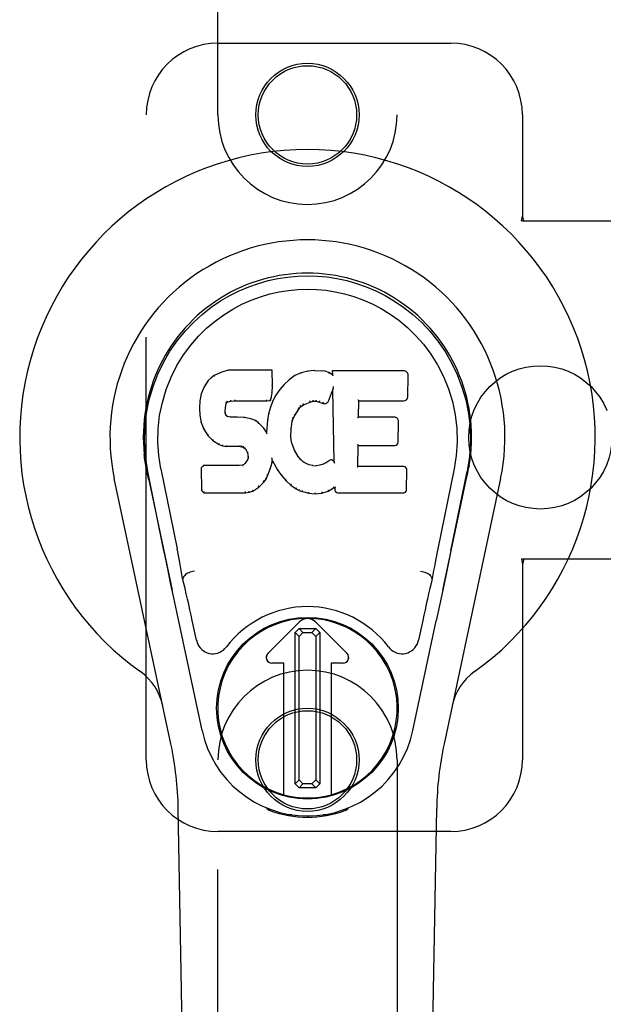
# Model space of a CAD drawing. Header units: inches. Extents: x 0 to 268, y 0 to 174.
# Tile 66 of 88: x 125.72 to 127.75, y 86.43 to 89.86. Entities that reach past the tile are written whole.
import ezdxf

# ---------------------------------------------------------------- set-up
doc = ezdxf.new("R2010")
doc.units = ezdxf.units.IN
doc.header["$LTSCALE"] = 14.749625
doc.header["$MEASUREMENT"] = 0
doc.linetypes.add('HIDDEN', pattern=[0.2, 0.1, -0.1])
doc.layers.add('RIGHTHAND_DOOR_ASSEMBLY', color=7, linetype='CONTINUOUS')
doc.layers.add('SUBPANEL', color=7, linetype='CONTINUOUS')

msp = doc.modelspace()

# ---------------------------------------------------------------- linework, layer by layer
at = {"layer": 'RIGHTHAND_DOOR_ASSEMBLY', "color": 8, "linetype": 'HIDDEN'}
for p, q in [((126.4083, 89.5322), (126.4083, 91.3897)), ((127.0333, 91.3897), (127.0333, 89.5322)), ((126.4083, 89.7822), (127.2208, 89.7822)), ((126.1583, 87.2822), (126.1583, 89.5322)), ((127.4708, 89.5322), (127.4708, 89.179)), ((127.4678, 89.1622), (127.4708, 89.179)), ((127.4752, 89.1622), (127.4708, 89.179)), ((127.4678, 89.1622), (127.7887, 89.1622)), ((127.7887, 87.9822), (127.4678, 87.9822)), ((127.4678, 87.9822), (127.4708, 87.9653)), ((127.4752, 87.9822), (127.4708, 87.9653)), ((127.4708, 87.9653), (127.4708, 87.2822)), ((126.4083, 85.4247), (126.4083, 87.2822)), ((127.0333, 87.2822), (127.0333, 85.4247)), ((127.2208, 87.0322), (126.4083, 87.0322))]:
    msp.add_line(p, q, dxfattribs=at)
at = {"layer": 'RIGHTHAND_DOOR_ASSEMBLY', "color": 7, "linetype": 'Continuous'}
for p, q in [((126.3958, 88.6228), (126.3847, 88.6151)), ((126.419, 88.6334), (126.3958, 88.6228)), ((126.3961, 88.6222), (126.3958, 88.6228)), ((126.4447, 88.6416), (126.419, 88.6334)), ((126.4192, 88.6328), (126.419, 88.6334)), ((126.5976, 88.6416), (126.4447, 88.6416)), ((126.4448, 88.641), (126.4447, 88.6416)), ((126.597, 88.641), (126.5976, 88.6416)), ((126.5988, 88.5868), (126.5976, 88.6416)), ((126.6763, 88.6225), (126.6566, 88.6082)), ((126.6987, 88.6324), (126.6763, 88.6225)), ((126.6766, 88.6219), (126.6763, 88.6225)), ((126.7223, 88.6378), (126.6987, 88.6324)), ((126.6989, 88.6318), (126.6987, 88.6324)), ((126.7459, 88.6401), (126.7223, 88.6378)), ((126.7224, 88.6372), (126.7223, 88.6378)), ((126.7459, 88.6401), (126.7699, 88.6397)), ((126.7459, 88.6395), (126.7459, 88.6401)), ((126.746, 88.6389), (126.7459, 88.6395)), ((126.7698, 88.6391), (126.7699, 88.6397)), ((126.7827, 88.6377), (126.7699, 88.6397)), ((126.7826, 88.6371), (126.7827, 88.6377)), ((126.7956, 88.6335), (126.7827, 88.6377)), ((126.7954, 88.6329), (126.7956, 88.6335)), ((126.8077, 88.6255), (126.7956, 88.6335)), ((127.0562, 88.6396), (126.8075, 88.6396)), ((126.8081, 88.639), (126.8075, 88.6396)), ((126.8075, 88.6396), (126.8077, 88.6255)), ((126.8077, 88.6255), (126.8083, 88.6244)), ((127.071, 88.5488), (127.0723, 88.6232)), ((126.3601, 88.5837), (126.3504, 88.5591)), ((126.3748, 88.6055), (126.3601, 88.5837)), ((126.3606, 88.5834), (126.3601, 88.5837)), ((126.3847, 88.6151), (126.3748, 88.6055)), ((126.3753, 88.6051), (126.3748, 88.6055)), ((126.3851, 88.6146), (126.3847, 88.6151)), ((126.5975, 88.5624), (126.5988, 88.5868)), ((126.5982, 88.5868), (126.5988, 88.5868)), ((126.6395, 88.5918), (126.6243, 88.574)), ((126.6566, 88.6082), (126.6395, 88.5918)), ((126.64, 88.5914), (126.6395, 88.5918)), ((126.657, 88.6077), (126.6566, 88.6082)), ((126.811, 88.5846), (126.8108, 88.5835)), ((126.3504, 88.5591), (126.3453, 88.534)), ((126.3509, 88.5589), (126.3504, 88.5591)), ((126.5959, 88.5481), (126.5975, 88.5624)), ((126.5969, 88.5624), (126.5975, 88.5624)), ((126.611, 88.5548), (126.5999, 88.534)), ((126.6243, 88.574), (126.611, 88.5548)), ((126.6115, 88.5544), (126.611, 88.5548)), ((126.6248, 88.5736), (126.6243, 88.574)), ((126.7938, 88.5337), (126.8087, 88.5706)), ((126.8092, 88.5735), (126.8087, 88.5706)), ((126.8087, 88.5706), (126.813, 88.3234)), ((126.8094, 88.5753), (126.8093, 88.5748)), ((126.8095, 88.576), (126.8094, 88.5753)), ((126.8096, 88.5767), (126.8095, 88.576)), ((126.8098, 88.5778), (126.8096, 88.5767)), ((126.81, 88.5789), (126.8098, 88.5778)), ((126.8102, 88.5802), (126.81, 88.5789)), ((126.8105, 88.5816), (126.8102, 88.5802)), ((126.8108, 88.5835), (126.8105, 88.5816)), ((126.3453, 88.534), (126.3439, 88.5091)), ((126.3459, 88.5339), (126.3453, 88.534)), ((126.4349, 88.5113), (126.4369, 88.5244)), ((126.4363, 88.5246), (126.4369, 88.5244)), ((126.4369, 88.5244), (126.4385, 88.5277)), ((126.4381, 88.528), (126.4385, 88.5277)), ((126.4385, 88.5277), (126.4411, 88.5298)), ((126.4408, 88.5303), (126.4411, 88.5298)), ((126.4411, 88.5298), (126.4524, 88.5333)), ((126.4523, 88.5338), (126.4524, 88.5333)), ((126.4524, 88.5333), (126.4658, 88.5343)), ((126.4657, 88.5382), (126.4658, 88.5368)), ((126.4658, 88.5349), (126.4658, 88.5343)), ((126.4658, 88.5343), (126.5787, 88.5343)), ((126.5787, 88.5368), (126.5786, 88.5382)), ((126.5787, 88.5343), (126.5914, 88.5354)), ((126.5787, 88.5349), (126.5787, 88.5343)), ((126.591, 88.5359), (126.5914, 88.5354)), ((126.5999, 88.534), (126.5913, 88.5122)), ((126.5914, 88.5354), (126.5959, 88.5481)), ((126.5953, 88.5482), (126.5959, 88.5481)), ((126.6005, 88.5338), (126.5999, 88.534)), ((126.6974, 88.515), (126.6978, 88.5146)), ((126.6978, 88.5146), (126.7066, 88.5206)), ((126.7063, 88.5211), (126.7066, 88.5206)), ((126.7066, 88.5206), (126.73, 88.5303)), ((126.7298, 88.5308), (126.73, 88.5303)), ((126.73, 88.5303), (126.7407, 88.533)), ((126.7407, 88.5336), (126.7407, 88.533)), ((126.7407, 88.533), (126.7516, 88.5329)), ((126.7517, 88.5334), (126.7516, 88.5329)), ((126.7516, 88.5329), (126.763, 88.5302)), ((126.7632, 88.5307), (126.763, 88.5302)), ((126.763, 88.5302), (126.7747, 88.5257)), ((126.7749, 88.5262), (126.7747, 88.5257)), ((126.8986, 88.477), (126.8996, 88.5342)), ((126.899, 88.5348), (126.8996, 88.5342)), ((126.8996, 88.5342), (127.0562, 88.5342)), ((126.3445, 88.5091), (126.3439, 88.5091)), ((126.3439, 88.5091), (126.3451, 88.4841)), ((126.3457, 88.4841), (126.3451, 88.4841)), ((126.3451, 88.4841), (126.3497, 88.4592)), ((126.4334, 88.4974), (126.434, 88.4974)), ((126.4339, 88.4913), (126.4345, 88.4915)), ((126.434, 88.4974), (126.4349, 88.5113)), ((126.4345, 88.4915), (126.434, 88.4974)), ((126.4343, 88.5114), (126.4349, 88.5113)), ((126.4359, 88.4868), (126.4345, 88.4915)), ((126.4353, 88.4865), (126.4359, 88.4868)), ((126.4386, 88.4831), (126.4359, 88.4868)), ((126.4381, 88.4827), (126.4386, 88.4831)), ((126.4423, 88.4804), (126.4386, 88.4831)), ((126.5854, 88.4897), (126.5815, 88.467)), ((126.5913, 88.5122), (126.5854, 88.4897)), ((126.586, 88.4896), (126.5854, 88.4897)), ((126.5919, 88.512), (126.5913, 88.5122)), ((126.6712, 88.4731), (126.6767, 88.4838)), ((126.6762, 88.484), (126.6767, 88.4838)), ((126.6767, 88.4838), (126.6907, 88.5059)), ((126.6902, 88.5062), (126.6907, 88.5059)), ((126.6907, 88.5059), (126.6978, 88.5146)), ((126.3503, 88.4593), (126.3497, 88.4592)), ((126.3497, 88.4592), (126.359, 88.4355)), ((126.442, 88.4798), (126.4423, 88.4804)), ((126.4537, 88.4771), (126.4423, 88.4804)), ((126.4768, 88.4779), (126.4537, 88.4771)), ((126.4537, 88.4765), (126.4537, 88.4771)), ((126.5018, 88.4766), (126.4768, 88.4779)), ((126.4768, 88.4773), (126.4768, 88.4779)), ((126.4768, 88.4767), (126.4768, 88.4773)), ((126.5017, 88.476), (126.5018, 88.4766)), ((126.5269, 88.4711), (126.5018, 88.4766)), ((126.5267, 88.4704), (126.5269, 88.4711)), ((126.5394, 88.4654), (126.5269, 88.4711)), ((126.5391, 88.4648), (126.5394, 88.4654)), ((126.5505, 88.4575), (126.5394, 88.4654)), ((126.5501, 88.457), (126.5505, 88.4575)), ((126.5687, 88.4393), (126.5505, 88.4575)), ((126.5815, 88.467), (126.5778, 88.4248)), ((126.5821, 88.4669), (126.5815, 88.467)), ((126.6642, 88.4364), (126.6677, 88.462)), ((126.6671, 88.4621), (126.6677, 88.462)), ((126.6677, 88.462), (126.6712, 88.4731)), ((126.6707, 88.4733), (126.6712, 88.4731)), ((126.898, 88.4764), (126.8986, 88.477)), ((127.0252, 88.477), (126.8986, 88.477)), ((127.0373, 88.3903), (127.0386, 88.4634)), ((126.3596, 88.4357), (126.359, 88.4355)), ((126.359, 88.4355), (126.373, 88.4141)), ((126.3735, 88.4145), (126.373, 88.4141)), ((126.373, 88.4141), (126.3908, 88.3958)), ((126.5682, 88.4389), (126.5687, 88.4393)), ((126.5778, 88.4248), (126.5687, 88.4393)), ((126.5783, 88.423), (126.5778, 88.4248)), ((126.663, 88.4103), (126.6642, 88.4364)), ((126.6636, 88.4364), (126.6642, 88.4364)), ((126.3912, 88.3963), (126.3908, 88.3958)), ((126.3908, 88.3958), (126.4122, 88.382)), ((126.4124, 88.3825), (126.4122, 88.382)), ((126.4122, 88.382), (126.4248, 88.3773)), ((126.4249, 88.3779), (126.4248, 88.3773)), ((126.6624, 88.4103), (126.663, 88.4103)), ((126.664, 88.3982), (126.663, 88.4103)), ((126.6634, 88.3981), (126.664, 88.3982)), ((126.6666, 88.3863), (126.664, 88.3982)), ((126.6661, 88.3861), (126.6666, 88.3863)), ((126.6761, 88.3623), (126.6666, 88.3863)), ((126.8968, 88.3054), (126.8981, 88.3785)), ((126.8976, 88.379), (126.8981, 88.3785)), ((126.8981, 88.3785), (127.0252, 88.3785)), ((126.4248, 88.3773), (126.4378, 88.3751)), ((126.4378, 88.3757), (126.4378, 88.3751)), ((126.4855, 88.3747), (126.4378, 88.3751)), ((126.4856, 88.3752), (126.4855, 88.3747)), ((126.4855, 88.3747), (126.4919, 88.3741)), ((126.492, 88.3746), (126.4919, 88.3741)), ((126.4919, 88.3741), (126.497, 88.3724)), ((126.4973, 88.3729), (126.497, 88.3724)), ((126.497, 88.3724), (126.5015, 88.369)), ((126.5019, 88.3694), (126.5015, 88.369)), ((126.5015, 88.369), (126.5054, 88.3644)), ((126.5059, 88.3647), (126.5054, 88.3644)), ((126.5054, 88.3644), (126.5113, 88.3527)), ((126.5118, 88.3529), (126.5113, 88.3527)), ((126.5113, 88.3527), (126.5136, 88.3394)), ((126.6755, 88.362), (126.6761, 88.3623)), ((126.6885, 88.34), (126.6761, 88.3623)), ((126.1568, 88.3093), (126.1582, 88.3022)), ((126.4197, 88.3091), (126.358, 88.3085)), ((126.4804, 88.3094), (126.4197, 88.3091)), ((126.4197, 88.3085), (126.4197, 88.3091)), ((126.4941, 88.3105), (126.4804, 88.3094)), ((126.4804, 88.3088), (126.4804, 88.3094)), ((126.4804, 88.3088), (126.4805, 88.3082)), ((126.4985, 88.3129), (126.4941, 88.3105)), ((126.4942, 88.3099), (126.4941, 88.3105)), ((126.503, 88.3173), (126.4985, 88.3129)), ((126.4989, 88.3124), (126.4985, 88.3129)), ((126.5113, 88.3284), (126.503, 88.3173)), ((126.5035, 88.3169), (126.503, 88.3173)), ((126.5131, 88.3336), (126.5113, 88.3284)), ((126.5118, 88.3281), (126.5113, 88.3284)), ((126.5136, 88.3394), (126.5131, 88.3336)), ((126.5137, 88.3334), (126.5131, 88.3336)), ((126.5142, 88.3394), (126.5136, 88.3394)), ((126.5912, 88.2958), (126.598, 88.3198)), ((126.5969, 88.3345), (126.5967, 88.3355)), ((126.5971, 88.3338), (126.5969, 88.3345)), ((126.5972, 88.3332), (126.5971, 88.3338)), ((126.5974, 88.3325), (126.5972, 88.3332)), ((126.5975, 88.3319), (126.5974, 88.3325)), ((126.5976, 88.3313), (126.5975, 88.3319)), ((126.5975, 88.3199), (126.598, 88.3198)), ((126.5977, 88.3305), (126.5976, 88.3313)), ((126.598, 88.3198), (126.5985, 88.3257)), ((126.5985, 88.3257), (126.5981, 88.3276)), ((126.5985, 88.3257), (126.6177, 88.2917)), ((126.688, 88.3396), (126.6885, 88.34)), ((126.6964, 88.3306), (126.6885, 88.34)), ((126.6959, 88.3302), (126.6964, 88.3306)), ((126.7057, 88.3223), (126.6964, 88.3306)), ((126.7053, 88.3218), (126.7057, 88.3223)), ((126.7159, 88.3154), (126.7057, 88.3223)), ((126.7156, 88.3148), (126.7159, 88.3154)), ((126.7271, 88.3109), (126.7159, 88.3154)), ((126.7269, 88.3103), (126.7271, 88.3109)), ((126.7392, 88.3087), (126.7271, 88.3109)), ((126.7637, 88.3101), (126.7516, 88.3082)), ((126.7757, 88.3139), (126.7637, 88.3101)), ((126.7639, 88.3094), (126.7637, 88.3101)), ((126.787, 88.3191), (126.7757, 88.3139)), ((126.7759, 88.3133), (126.7757, 88.3139)), ((126.7974, 88.3263), (126.787, 88.3191)), ((126.7873, 88.3186), (126.787, 88.3191)), ((126.7977, 88.3258), (126.7974, 88.3263)), ((126.813, 88.3234), (126.813, 88.3233)), ((126.8136, 88.3213), (126.813, 88.3233)), ((126.8157, 88.3159), (126.815, 88.318)), ((127.2848, 88.3093), (127.2834, 88.3022)), ((127.2839, 88.3043), (127.2849, 88.3093)), ((126.1599, 88.2925), (126.1593, 88.2956)), ((126.1605, 88.2894), (126.1599, 88.2925)), ((126.1639, 88.273), (126.1605, 88.2894)), ((126.2203, 88.0117), (126.1638, 88.2886)), ((126.2093, 88.2978), (126.2663, 88.0188)), ((126.358, 88.3085), (126.35, 88.3004)), ((126.3506, 88.3002), (126.35, 88.3004)), ((126.35, 88.3004), (126.3514, 88.2212)), ((126.3582, 88.3079), (126.358, 88.3085)), ((126.4197, 88.3085), (126.4197, 88.3079)), ((126.5819, 88.273), (126.5912, 88.2958)), ((126.5906, 88.296), (126.5912, 88.2958)), ((126.6182, 88.292), (126.6177, 88.2917)), ((126.6177, 88.2917), (126.6309, 88.2729)), ((126.7392, 88.3087), (126.7516, 88.3082)), ((126.7392, 88.3081), (126.7392, 88.3087)), ((126.7517, 88.3076), (126.7516, 88.3082)), ((126.7518, 88.307), (126.7517, 88.3076)), ((126.8962, 88.3048), (126.8968, 88.3054)), ((127.0568, 88.3054), (126.8968, 88.3054)), ((127.066, 88.2227), (127.0672, 88.2948)), ((127.2323, 88.2978), (127.1753, 88.0188)), ((127.2213, 88.0117), (127.2778, 88.2886)), ((127.2797, 88.2829), (127.2813, 88.2906)), ((127.2813, 88.2906), (127.2819, 88.2933)), ((127.2819, 88.2933), (127.2824, 88.296)), ((127.2824, 88.296), (127.2839, 88.3043)), ((126.2443, 87.3376), (126.0469, 88.2636)), ((126.1669, 88.2586), (126.1639, 88.273)), ((126.1669, 88.2586), (126.2488, 87.8743)), ((126.5509, 88.2339), (126.5688, 88.2512)), ((126.5684, 88.2516), (126.5688, 88.2512)), ((126.5688, 88.2512), (126.5762, 88.2618)), ((126.5757, 88.2621), (126.5762, 88.2618)), ((126.5762, 88.2618), (126.5819, 88.273)), ((126.5814, 88.2732), (126.5819, 88.273)), ((126.6314, 88.2733), (126.6309, 88.2729)), ((126.6309, 88.2729), (126.6462, 88.256)), ((126.6466, 88.2564), (126.6462, 88.256)), ((126.6462, 88.256), (126.6632, 88.2409)), ((126.6636, 88.2413), (126.6632, 88.2409)), ((126.6632, 88.2409), (126.6815, 88.227)), ((127.1928, 87.8743), (127.2747, 88.2586)), ((127.3946, 88.2636), (127.1973, 87.3376)), ((126.352, 88.2214), (126.3514, 88.2212)), ((126.3514, 88.2212), (126.359, 88.2138)), ((126.3592, 88.2143), (126.359, 88.2138)), ((126.359, 88.2138), (126.5052, 88.2138)), ((126.5051, 88.2163), (126.505, 88.2177)), ((126.5051, 88.2143), (126.5052, 88.2138)), ((126.5052, 88.2138), (126.5179, 88.2154)), ((126.5178, 88.216), (126.5179, 88.2154)), ((126.5179, 88.2154), (126.5301, 88.2197)), ((126.5299, 88.2202), (126.5301, 88.2197)), ((126.5301, 88.2197), (126.5509, 88.2339)), ((126.5506, 88.2344), (126.5509, 88.2339)), ((126.6818, 88.2274), (126.6815, 88.227)), ((126.6815, 88.227), (126.692, 88.2216)), ((126.6923, 88.2221), (126.692, 88.2216)), ((126.692, 88.2216), (126.7031, 88.2178)), ((126.7032, 88.2183), (126.7031, 88.2178)), ((126.7031, 88.2178), (126.7254, 88.2122)), ((126.7255, 88.2127), (126.7254, 88.2122)), ((126.7254, 88.2122), (126.7482, 88.2096)), ((126.7482, 88.2135), (126.7482, 88.2102)), ((126.7482, 88.2096), (126.7713, 88.2128)), ((126.7482, 88.2102), (126.7482, 88.2096)), ((126.7712, 88.2134), (126.7713, 88.2128)), ((126.7713, 88.2128), (126.7935, 88.2197)), ((126.7933, 88.2202), (126.7935, 88.2197)), ((126.7935, 88.2197), (126.8121, 88.2309)), ((126.8119, 88.2314), (126.8121, 88.2309)), ((126.8121, 88.2309), (126.8165, 88.2309)), ((126.817, 88.2314), (126.8165, 88.2309)), ((126.8165, 88.2309), (126.8166, 88.2227)), ((126.8257, 88.2138), (127.0568, 88.2138)), ((127.2213, 88.0116), (127.2129, 87.971)), ((127.2129, 87.971), (127.2033, 87.9245)), ((126.2435, 87.8995), (126.2333, 87.9484)), ((126.2545, 87.8472), (126.2435, 87.8995)), ((126.2874, 87.915), (126.2853, 87.9147)), ((126.2874, 87.9154), (126.2874, 87.915)), ((127.1542, 87.915), (127.1542, 87.9154)), ((127.1542, 87.915), (127.1563, 87.9147)), ((127.2033, 87.9245), (127.1926, 87.8737)), ((127.1926, 87.8737), (127.1814, 87.8204)), ((126.2648, 87.7987), (126.2545, 87.8472)), ((126.3531, 87.384), (126.2648, 87.7987)), ((127.1814, 87.8204), (127.17, 87.7666)), ((126.3335, 87.6992), (126.3188, 87.7683)), ((126.5826, 87.6534), (126.693, 87.7637)), ((126.6931, 87.7636), (126.5827, 87.6533)), ((126.8589, 87.6533), (126.7485, 87.7636)), ((126.7486, 87.7637), (126.859, 87.6534)), ((127.0885, 87.384), (127.17, 87.7666)), ((127.1228, 87.7683), (127.1081, 87.6992)), ((126.6775, 87.7259), (126.6913, 87.7398)), ((126.6913, 87.7121), (126.6775, 87.7259)), ((126.6775, 87.1986), (126.6775, 87.7259)), ((126.6913, 87.7398), (126.7502, 87.7398)), ((126.6913, 87.7398), (126.7051, 87.7261)), ((126.7051, 87.7261), (126.6913, 87.7121)), ((126.7051, 87.7261), (126.7364, 87.7261)), ((126.7364, 87.7261), (126.7502, 87.7398)), ((126.7503, 87.7122), (126.7364, 87.7261)), ((126.7502, 87.7398), (126.7641, 87.726)), ((126.7641, 87.726), (126.7503, 87.7122)), ((126.7641, 87.726), (126.7641, 87.1987)), ((126.6913, 87.2123), (126.6913, 87.7121)), ((126.7503, 87.7122), (126.7503, 87.2124)), ((126.6383, 87.6199), (126.5965, 87.6199)), ((126.6381, 87.6198), (126.5965, 87.6198)), ((126.6381, 87.6198), (126.6383, 87.6199)), ((126.6381, 87.1604), (126.6381, 87.6198)), ((126.6383, 87.1604), (126.6383, 87.6199)), ((126.8451, 87.6199), (126.8033, 87.6199)), ((126.8035, 87.6198), (126.8033, 87.6199)), ((126.8033, 87.6199), (126.8033, 87.1604)), ((126.8451, 87.6198), (126.8035, 87.6198)), ((126.8035, 87.6198), (126.8035, 87.1604)), ((126.6775, 87.1986), (126.6913, 87.2123)), ((126.6913, 87.2123), (126.7052, 87.1985)), ((126.7365, 87.1985), (126.7503, 87.2124)), ((126.7503, 87.2124), (126.7641, 87.1987)), ((126.6914, 87.1847), (126.6775, 87.1986)), ((126.7052, 87.1985), (126.6914, 87.1847)), ((126.7503, 87.1847), (126.6914, 87.1847)), ((126.7365, 87.1985), (126.7052, 87.1985)), ((126.7503, 87.1847), (126.7365, 87.1985)), ((126.7641, 87.1987), (126.7503, 87.1847)), ((126.3423, 82.9727), (126.27, 87.112)), ((126.5821, 87.1087), (126.5793, 87.1144)), ((126.5856, 87.1118), (126.5855, 87.1072)), ((126.5892, 87.1087), (126.5895, 87.1058)), ((126.8521, 87.1058), (126.8524, 87.1087)), ((126.856, 87.1118), (126.8561, 87.1072)), ((126.8623, 87.1144), (126.8595, 87.1087)), ((127.0993, 82.9727), (127.1716, 87.112)), ((126.6661, 87.0906), (126.6452, 87.0903)), ((126.7208, 87.0863), (126.7208, 87.0824)), ((126.7964, 87.0903), (126.7755, 87.0906))]:
    msp.add_line(p, q, dxfattribs=at)
for points in [[(126.1638, 88.2885), (126.1556, 88.3412), (126.1524, 88.3929), (126.1538, 88.4432), (126.1594, 88.4919), (126.169, 88.5391), (126.1823, 88.5845), (126.1989, 88.6277), (126.2186, 88.6687), (126.2412, 88.7075), (126.2663, 88.7438), (126.2937, 88.7775), (126.3229, 88.8083), (126.3535, 88.8362), (126.3851, 88.8611), (126.4173, 88.883), (126.45, 88.9021), (126.4828, 88.9186), (126.516, 88.9326), (126.5497, 88.9444), (126.5836, 88.954), (126.6175, 88.9613), (126.6515, 88.9665), (126.6861, 88.9697), (126.7208, 88.9708)], [(126.7208, 88.9708), (126.7551, 88.9697), (126.7894, 88.9666), (126.8238, 88.9614), (126.858, 88.954), (126.8919, 88.9444), (126.9255, 88.9326), (126.9591, 88.9184), (126.9923, 88.9017), (127.0249, 88.8826), (127.057, 88.8607), (127.0889, 88.8355), (127.1197, 88.8074), (127.1487, 88.7765), (127.1759, 88.7429), (127.2011, 88.7065), (127.2236, 88.6675), (127.2434, 88.6261), (127.2599, 88.5827), (127.2729, 88.5377), (127.2823, 88.4909), (127.2879, 88.4422), (127.2892, 88.392), (127.2859, 88.3406), (127.2778, 88.2885)], [(126.2093, 88.2978), (126.2021, 88.3435), (126.1989, 88.3896), (126.1999, 88.4364), (126.2051, 88.483), (126.2146, 88.5293), (126.228, 88.5743), (126.2451, 88.617), (126.2653, 88.6573), (126.2883, 88.6945), (126.3135, 88.7287), (126.3404, 88.7597), (126.3688, 88.7878), (126.3984, 88.8128), (126.429, 88.835), (126.4603, 88.8546), (126.4921, 88.8715), (126.5242, 88.8858), (126.5566, 88.8977), (126.5892, 88.9074), (126.6219, 88.9148), (126.6545, 88.92), (126.6871, 88.9231), (126.7197, 88.9242), (126.7522, 88.9233), (126.7847, 88.9203), (126.8171, 88.9153), (126.8496, 88.9081), (126.8821, 88.8987), (126.9144, 88.887), (126.9464, 88.873), (126.978, 88.8565), (127.0091, 88.8374), (127.0397, 88.8155), (127.0695, 88.7907), (127.0982, 88.7629), (127.1254, 88.7321), (127.151, 88.6979), (127.1744, 88.6606), (127.1952, 88.62), (127.2128, 88.5768), (127.2264, 88.5319), (127.2361, 88.4855)], [(126.3962, 88.6222), (126.3963, 88.6223), (126.3964, 88.6223), (126.3965, 88.6222), (126.3967, 88.6222), (126.3969, 88.6221), (126.3971, 88.6219)], [(126.4192, 88.6328), (126.4193, 88.6328), (126.4194, 88.6328), (126.4195, 88.6327), (126.4196, 88.6326), (126.4198, 88.6325), (126.4199, 88.6324)], [(126.4448, 88.641), (126.4449, 88.641), (126.4449, 88.6409), (126.445, 88.6408), (126.445, 88.6407), (126.4451, 88.6406), (126.4451, 88.6404)], [(126.5965, 88.641), (126.5963, 88.641), (126.5961, 88.6409), (126.5958, 88.6408), (126.5956, 88.6407), (126.5954, 88.6406), (126.5951, 88.6404)], [(126.6775, 88.6216), (126.6773, 88.6218), (126.6771, 88.6219), (126.677, 88.6219), (126.6768, 88.622), (126.6767, 88.6219), (126.6765, 88.6219)], [(126.6995, 88.6313), (126.6994, 88.6315), (126.6993, 88.6316), (126.6992, 88.6317), (126.6991, 88.6318), (126.699, 88.6318), (126.6989, 88.6318)], [(126.7228, 88.6366), (126.7227, 88.6368), (126.7226, 88.6369), (126.7226, 88.637), (126.7225, 88.6371), (126.7225, 88.6372), (126.7224, 88.6372)], [(126.7697, 88.6385), (126.7697, 88.6387), (126.7697, 88.6388), (126.7698, 88.6389), (126.7698, 88.639), (126.7698, 88.639), (126.7698, 88.6391)], [(126.7821, 88.6366), (126.7822, 88.6367), (126.7823, 88.6369), (126.7824, 88.637), (126.7825, 88.637), (126.7825, 88.6371), (126.7826, 88.6371)], [(126.7945, 88.6325), (126.7947, 88.6327), (126.7948, 88.6328), (126.7949, 88.6329), (126.7951, 88.6329), (126.7952, 88.6329), (126.7953, 88.6329)], [(126.8101, 88.6383), (126.8098, 88.6385), (126.8096, 88.6387), (126.8093, 88.6388), (126.8091, 88.6388), (126.8089, 88.6389), (126.8087, 88.6389)], [(126.8104, 88.6221), (126.8101, 88.6225), (126.8098, 88.6229), (126.8095, 88.6233), (126.8092, 88.6236), (126.809, 88.6239), (126.8087, 88.6241)], [(126.3607, 88.5835), (126.3608, 88.5837), (126.3611, 88.5838), (126.3613, 88.5839), (126.3617, 88.584), (126.362, 88.5839), (126.3623, 88.5839)], [(126.3753, 88.6052), (126.3755, 88.6053), (126.3757, 88.6054), (126.3759, 88.6054), (126.3762, 88.6054), (126.3765, 88.6053), (126.3768, 88.6052)], [(126.3852, 88.6146), (126.3853, 88.6147), (126.3854, 88.6147), (126.3856, 88.6147), (126.3858, 88.6147), (126.3861, 88.6146), (126.3864, 88.6144)], [(126.5982, 88.5868), (126.5981, 88.5872), (126.5979, 88.5875), (126.5976, 88.5878), (126.5972, 88.588), (126.5968, 88.5882), (126.5963, 88.5882)], [(126.6414, 88.5914), (126.6411, 88.5915), (126.6408, 88.5915), (126.6406, 88.5916), (126.6403, 88.5915), (126.6401, 88.5915), (126.6399, 88.5913)], [(126.6582, 88.6075), (126.6579, 88.6077), (126.6577, 88.6078), (126.6575, 88.6078), (126.6573, 88.6078), (126.6571, 88.6077), (126.657, 88.6076)], [(126.351, 88.559), (126.3511, 88.5592), (126.3514, 88.5594), (126.3517, 88.5596), (126.352, 88.5597), (126.3524, 88.5597), (126.3528, 88.5597)], [(126.5953, 88.5483), (126.5953, 88.5487), (126.5951, 88.5491), (126.5948, 88.5494), (126.5944, 88.5497), (126.5939, 88.5499), (126.5933, 88.55)], [(126.5969, 88.5624), (126.5968, 88.5628), (126.5966, 88.5632), (126.5963, 88.5635), (126.5959, 88.5637), (126.5954, 88.5639), (126.5949, 88.564)], [(126.6132, 88.5548), (126.6129, 88.5548), (126.6125, 88.5549), (126.6122, 88.5548), (126.612, 88.5548), (126.6117, 88.5546), (126.6115, 88.5544)], [(126.6264, 88.5738), (126.6261, 88.5739), (126.6258, 88.574), (126.6255, 88.574), (126.6252, 88.5739), (126.625, 88.5738), (126.6248, 88.5736)], [(126.8093, 88.5743), (126.8092, 88.574), (126.8092, 88.5739), (126.8092, 88.5737)], [(126.8093, 88.5748), (126.8093, 88.5746), (126.8093, 88.5744), (126.8093, 88.5743)], [(126.3459, 88.534), (126.3461, 88.5343), (126.3463, 88.5346), (126.3466, 88.5348), (126.347, 88.5349), (126.3474, 88.535), (126.3479, 88.535)], [(126.4344, 88.5265), (126.4349, 88.5264), (126.4354, 88.5262), (126.4358, 88.5259), (126.4361, 88.5255), (126.4363, 88.5251), (126.4363, 88.5247)], [(126.4365, 88.5307), (126.437, 88.5304), (126.4375, 88.53), (126.4378, 88.5296), (126.4381, 88.5291), (126.4382, 88.5286), (126.4381, 88.5282)], [(126.4399, 88.5335), (126.4402, 88.5331), (126.4405, 88.5327), (126.4407, 88.5323), (126.4409, 88.5318), (126.441, 88.5313), (126.441, 88.5309), (126.441, 88.5306), (126.4409, 88.5304)], [(126.452, 88.5371), (126.4521, 88.5367), (126.4522, 88.5363), (126.4523, 88.5357), (126.4524, 88.5352), (126.4524, 88.5347), (126.4525, 88.5343), (126.4524, 88.5339), (126.4523, 88.5338)], [(126.4658, 88.5368), (126.4658, 88.5363), (126.4658, 88.5359), (126.4658, 88.5355), (126.4658, 88.5351), (126.4658, 88.5349), (126.4658, 88.5349)], [(126.5787, 88.5349), (126.5787, 88.5349), (126.5787, 88.5351), (126.5787, 88.5355), (126.5787, 88.5359), (126.5787, 88.5363), (126.5787, 88.5368)], [(126.5911, 88.5362), (126.5911, 88.5365), (126.591, 88.5369), (126.5909, 88.5372), (126.5907, 88.5376), (126.5905, 88.5381), (126.5902, 88.5385), (126.5899, 88.5388), (126.5895, 88.5392)], [(126.6023, 88.5343), (126.6019, 88.5344), (126.6015, 88.5344), (126.6012, 88.5343), (126.6009, 88.5342), (126.6006, 88.534), (126.6005, 88.5337)], [(126.6975, 88.5151), (126.6976, 88.5153), (126.6976, 88.5157), (126.6975, 88.516), (126.6974, 88.5164), (126.6971, 88.5168), (126.6968, 88.5172), (126.6965, 88.5176), (126.696, 88.5179)], [(126.7063, 88.5211), (126.7065, 88.5213), (126.7065, 88.5216), (126.7065, 88.522), (126.7064, 88.5224), (126.7062, 88.5229), (126.706, 88.5234), (126.7057, 88.5238), (126.7053, 88.5242)], [(126.7298, 88.5308), (126.7299, 88.531), (126.73, 88.5312), (126.73, 88.5316), (126.7299, 88.532), (126.7298, 88.5325), (126.7296, 88.5331), (126.7294, 88.5336), (126.7291, 88.5341)], [(126.7407, 88.5336), (126.7407, 88.5337), (126.7407, 88.5339), (126.7408, 88.5343), (126.7407, 88.5347), (126.7407, 88.5353), (126.7406, 88.5358), (126.7405, 88.5364), (126.7404, 88.5369)], [(126.7517, 88.5334), (126.7516, 88.5335), (126.7516, 88.5337), (126.7516, 88.5341), (126.7516, 88.5346), (126.7516, 88.5351), (126.7517, 88.5357), (126.7518, 88.5362), (126.7519, 88.5368)], [(126.7632, 88.5307), (126.7631, 88.5308), (126.763, 88.5311), (126.763, 88.5315), (126.763, 88.5319), (126.7632, 88.5325), (126.7633, 88.533), (126.7635, 88.5335), (126.7638, 88.534)], [(126.7756, 88.5294), (126.7753, 88.529), (126.7751, 88.5285), (126.7749, 88.528), (126.7747, 88.5275), (126.7747, 88.527), (126.7747, 88.5266), (126.7747, 88.5263), (126.7749, 88.5262)], [(126.8971, 88.5381), (126.8973, 88.5379), (126.8976, 88.5377), (126.8978, 88.5375), (126.898, 88.5372), (126.8982, 88.537), (126.8984, 88.5367)], [(126.8984, 88.5367), (126.8986, 88.5365), (126.8987, 88.5362), (126.8988, 88.536), (126.8989, 88.5358), (126.899, 88.5356), (126.899, 88.5354)], [(126.3445, 88.5091), (126.3446, 88.5095), (126.3448, 88.5098), (126.3451, 88.5101), (126.3455, 88.5103), (126.346, 88.5104), (126.3465, 88.5104)], [(126.3457, 88.4842), (126.3458, 88.4846), (126.346, 88.4849), (126.3463, 88.4852), (126.3467, 88.4855), (126.3472, 88.4856), (126.3477, 88.4857)], [(126.4315, 88.4987), (126.432, 88.4987), (126.4324, 88.4986), (126.4328, 88.4984), (126.4331, 88.4981), (126.4334, 88.4977), (126.4334, 88.4973)], [(126.4319, 88.4923), (126.4324, 88.4923), (126.4328, 88.4923), (126.4331, 88.4921), (126.4335, 88.492), (126.4337, 88.4917), (126.4338, 88.4914)], [(126.4323, 88.513), (126.4329, 88.5129), (126.4333, 88.5127), (126.4337, 88.5125), (126.4341, 88.5122), (126.4343, 88.5118), (126.4343, 88.5114)], [(126.4336, 88.487), (126.4339, 88.4871), (126.4342, 88.4871), (126.4345, 88.487), (126.4348, 88.487), (126.4351, 88.4868), (126.4352, 88.4866)], [(126.4367, 88.4826), (126.437, 88.4827), (126.4372, 88.4828), (126.4375, 88.4828), (126.4377, 88.4828), (126.4379, 88.4828), (126.438, 88.4827)], [(126.5879, 88.4905), (126.5874, 88.4905), (126.587, 88.4905), (126.5866, 88.4904), (126.5863, 88.4902), (126.5861, 88.4899), (126.5859, 88.4895)], [(126.5938, 88.5127), (126.5934, 88.5128), (126.593, 88.5127), (126.5926, 88.5127), (126.5923, 88.5125), (126.5921, 88.5123), (126.5919, 88.5119)], [(126.6762, 88.4841), (126.6763, 88.4845), (126.6762, 88.4849), (126.676, 88.4854), (126.6756, 88.4858), (126.6751, 88.4862), (126.6745, 88.4864)], [(126.6902, 88.5063), (126.6903, 88.5065), (126.6903, 88.5069), (126.6902, 88.5072), (126.69, 88.5076), (126.6898, 88.508), (126.6894, 88.5083), (126.689, 88.5085), (126.6886, 88.5087)], [(127.2361, 88.4855), (127.2415, 88.4381), (127.2427, 88.3905), (127.2396, 88.3439), (127.2323, 88.2978)], [(126.3503, 88.4594), (126.3503, 88.4598), (126.3505, 88.4602), (126.3508, 88.4606), (126.3512, 88.4609), (126.3517, 88.4611), (126.3522, 88.4613)], [(126.4411, 88.4794), (126.4413, 88.4796), (126.4414, 88.4797), (126.4416, 88.4798), (126.4417, 88.4798), (126.4418, 88.4798), (126.4419, 88.4798)], [(126.4534, 88.4759), (126.4535, 88.4761), (126.4535, 88.4762), (126.4536, 88.4763), (126.4536, 88.4764), (126.4536, 88.4765), (126.4537, 88.4765)], [(126.5015, 88.4754), (126.5015, 88.4756), (126.5016, 88.4757), (126.5016, 88.4758), (126.5017, 88.4759), (126.5017, 88.4759), (126.5017, 88.476)], [(126.5261, 88.47), (126.5262, 88.4702), (126.5264, 88.4703), (126.5265, 88.4704), (126.5265, 88.4704), (126.5266, 88.4704), (126.5267, 88.4705)], [(126.5381, 88.4645), (126.5384, 88.4647), (126.5386, 88.4648), (126.5387, 88.4649), (126.5389, 88.4649), (126.539, 88.4649), (126.5391, 88.4649)], [(126.5488, 88.4569), (126.5491, 88.457), (126.5493, 88.4571), (126.5495, 88.4572), (126.5497, 88.4572), (126.5499, 88.4571), (126.55, 88.4571)], [(126.584, 88.468), (126.5836, 88.468), (126.5831, 88.4679), (126.5827, 88.4677), (126.5824, 88.4675), (126.5822, 88.4672), (126.5821, 88.4668)], [(126.6671, 88.4622), (126.6671, 88.4625), (126.6669, 88.4629), (126.6666, 88.4633), (126.6662, 88.4636), (126.6657, 88.4638), (126.6652, 88.4639)], [(126.6707, 88.4734), (126.6707, 88.4738), (126.6706, 88.4742), (126.6703, 88.4746), (126.6699, 88.4749), (126.6694, 88.4752), (126.6689, 88.4754)], [(126.896, 88.4758), (126.8962, 88.4759), (126.8965, 88.4761), (126.8967, 88.4762), (126.897, 88.4763), (126.8972, 88.4763), (126.8974, 88.4763)], [(126.3595, 88.4358), (126.3595, 88.4362), (126.3596, 88.4367), (126.3599, 88.4371), (126.3602, 88.4375), (126.3608, 88.4378), (126.3613, 88.438)], [(126.3735, 88.4145), (126.3733, 88.4148), (126.3733, 88.4152), (126.3734, 88.4155), (126.3736, 88.4159), (126.3739, 88.4162), (126.3742, 88.4166), (126.3746, 88.4169), (126.3751, 88.4171)], [(126.5666, 88.439), (126.5669, 88.4391), (126.5672, 88.4392), (126.5675, 88.4392), (126.5677, 88.4392), (126.5679, 88.4391), (126.5681, 88.439)], [(126.5797, 88.4183), (126.5792, 88.4202), (126.579, 88.4211), (126.5788, 88.4218), (126.5786, 88.4224), (126.5784, 88.4228)], [(126.6636, 88.4365), (126.6635, 88.4368), (126.6633, 88.4372), (126.663, 88.4375), (126.6626, 88.4377), (126.6621, 88.4379), (126.6616, 88.4379)], [(126.3911, 88.3963), (126.391, 88.3966), (126.3909, 88.3969), (126.391, 88.3973), (126.3911, 88.3977), (126.3914, 88.3981), (126.3917, 88.3985), (126.392, 88.3989), (126.3924, 88.3992)], [(126.4124, 88.3825), (126.4123, 88.3827), (126.4122, 88.383), (126.4122, 88.3834), (126.4123, 88.3838), (126.4125, 88.3843), (126.4127, 88.3848), (126.413, 88.3852), (126.4133, 88.3856)], [(126.4249, 88.3779), (126.4248, 88.378), (126.4248, 88.3782), (126.4248, 88.3786), (126.4248, 88.3791), (126.4249, 88.3796), (126.4251, 88.3801), (126.4253, 88.3807), (126.4255, 88.3812)], [(126.4378, 88.3757), (126.4378, 88.3758), (126.4377, 88.376), (126.4377, 88.3764), (126.4378, 88.3768), (126.4378, 88.3774), (126.4378, 88.3779), (126.4379, 88.3785), (126.438, 88.379)], [(126.4856, 88.3752), (126.4855, 88.3753), (126.4855, 88.3755), (126.4855, 88.3759), (126.4855, 88.3763), (126.4855, 88.3769), (126.4856, 88.3775), (126.4856, 88.3781), (126.4857, 88.3786)], [(126.492, 88.3746), (126.492, 88.3747), (126.4919, 88.375), (126.4919, 88.3753), (126.4919, 88.3758), (126.492, 88.3763), (126.4921, 88.3769), (126.4923, 88.3774), (126.4925, 88.3779)], [(126.6624, 88.4104), (126.6623, 88.4107), (126.6621, 88.411), (126.6618, 88.4113), (126.6614, 88.4115), (126.6609, 88.4116), (126.6605, 88.4116)], [(126.6634, 88.3981), (126.6633, 88.3984), (126.663, 88.3987), (126.6627, 88.3989), (126.6623, 88.399), (126.6619, 88.3991), (126.6615, 88.3991)], [(126.666, 88.3862), (126.6659, 88.3865), (126.6656, 88.3867), (126.6653, 88.3868), (126.665, 88.3869), (126.6646, 88.3869), (126.6642, 88.3869)], [(126.8956, 88.3824), (126.8959, 88.3822), (126.8961, 88.382), (126.8964, 88.3817), (126.8966, 88.3815), (126.8968, 88.3812), (126.897, 88.381)], [(126.897, 88.381), (126.8971, 88.3807), (126.8973, 88.3805), (126.8974, 88.3802), (126.8975, 88.38), (126.8975, 88.3798), (126.8975, 88.3796)], [(126.1567, 88.3093), (126.1556, 88.3156), (126.1546, 88.3219), (126.1536, 88.3282), (126.1528, 88.3344), (126.152, 88.3406), (126.1513, 88.3468)], [(126.4972, 88.3729), (126.4971, 88.3731), (126.497, 88.3734), (126.497, 88.3738), (126.4971, 88.3742), (126.4973, 88.3747), (126.4976, 88.3752), (126.4979, 88.3756), (126.4982, 88.376)], [(126.5019, 88.3694), (126.5017, 88.3697), (126.5017, 88.3701), (126.5017, 88.3705), (126.5019, 88.3709), (126.5021, 88.3713), (126.5024, 88.3716), (126.5028, 88.372), (126.5032, 88.3723)], [(126.5058, 88.3648), (126.5057, 88.3652), (126.5058, 88.3657), (126.5061, 88.3661), (126.5065, 88.3666), (126.507, 88.3669), (126.5075, 88.3672)], [(126.5118, 88.353), (126.5118, 88.3534), (126.512, 88.3538), (126.5123, 88.3541), (126.5127, 88.3545), (126.5132, 88.3547), (126.5137, 88.3549)], [(126.6755, 88.3621), (126.6753, 88.3623), (126.6751, 88.3625), (126.6748, 88.3626), (126.6745, 88.3626), (126.6741, 88.3626), (126.6737, 88.3626)], [(127.2848, 88.3093), (127.2859, 88.3157), (127.287, 88.322), (127.2879, 88.3283), (127.2888, 88.3346), (127.2896, 88.3407), (127.2903, 88.3468)], [(126.1593, 88.2956), (126.157, 88.308), (126.1567, 88.3093)], [(126.4942, 88.3098), (126.4943, 88.3099), (126.4944, 88.3098), (126.4945, 88.3097), (126.4946, 88.3096), (126.4947, 88.3095), (126.4948, 88.3093)], [(126.499, 88.3124), (126.4991, 88.3125), (126.4993, 88.3125), (126.4995, 88.3125), (126.4997, 88.3124), (126.4999, 88.3123), (126.5001, 88.3122)], [(126.5035, 88.3169), (126.5037, 88.3171), (126.5039, 88.3171), (126.5042, 88.3172), (126.5044, 88.3172), (126.5047, 88.3171), (126.505, 88.317)], [(126.5119, 88.3282), (126.5121, 88.3283), (126.5123, 88.3285), (126.5126, 88.3285), (126.5129, 88.3286), (126.5132, 88.3286), (126.5136, 88.3285)], [(126.5138, 88.3335), (126.5139, 88.3338), (126.5142, 88.334), (126.5145, 88.3342), (126.5148, 88.3343), (126.5152, 88.3344), (126.5157, 88.3344)], [(126.5142, 88.3396), (126.5143, 88.3399), (126.5146, 88.3402), (126.5149, 88.3405), (126.5153, 88.3407), (126.5157, 88.3408), (126.5162, 88.3409)], [(126.5975, 88.32), (126.5974, 88.3203), (126.5972, 88.3207), (126.5969, 88.321), (126.5965, 88.3213), (126.596, 88.3215), (126.5955, 88.3216)], [(126.5979, 88.3294), (126.5979, 88.3297), (126.5979, 88.3299), (126.5977, 88.3305)], [(126.5981, 88.3278), (126.5981, 88.328), (126.5981, 88.3281), (126.5981, 88.3283), (126.5981, 88.3285), (126.5981, 88.3287), (126.598, 88.3289), (126.598, 88.3292), (126.5979, 88.3294)], [(126.6864, 88.3398), (126.6867, 88.3399), (126.687, 88.34), (126.6873, 88.34), (126.6875, 88.3399), (126.6877, 88.3398), (126.6879, 88.3397)], [(126.6945, 88.3302), (126.6948, 88.3303), (126.6951, 88.3304), (126.6953, 88.3304), (126.6955, 88.3304), (126.6958, 88.3303), (126.696, 88.3302)], [(126.7041, 88.3216), (126.7044, 88.3217), (126.7047, 88.3218), (126.7049, 88.3219), (126.705, 88.3219), (126.7052, 88.3218), (126.7054, 88.3217)], [(126.7147, 88.3144), (126.7149, 88.3146), (126.7151, 88.3147), (126.7152, 88.3148), (126.7154, 88.3148), (126.7155, 88.3148), (126.7156, 88.3148)], [(126.7263, 88.3098), (126.7265, 88.31), (126.7266, 88.3101), (126.7266, 88.3102), (126.7267, 88.3102), (126.7268, 88.3103), (126.7269, 88.3103)], [(126.7643, 88.3089), (126.7642, 88.3091), (126.7641, 88.3092), (126.7641, 88.3093), (126.764, 88.3094), (126.7639, 88.3094), (126.7639, 88.3094)], [(126.7766, 88.3129), (126.7765, 88.313), (126.7763, 88.3132), (126.7762, 88.3133), (126.7761, 88.3133), (126.776, 88.3133), (126.7759, 88.3133)], [(126.7882, 88.3182), (126.788, 88.3184), (126.7878, 88.3185), (126.7877, 88.3186), (126.7875, 88.3186), (126.7874, 88.3186), (126.7873, 88.3186)], [(126.8129, 88.3235), (126.8122, 88.3244), (126.8116, 88.3252), (126.8109, 88.3258), (126.8101, 88.3264), (126.8094, 88.3269), (126.8086, 88.3273), (126.8078, 88.3277), (126.807, 88.328), (126.8062, 88.3282), (126.8054, 88.3283), (126.8046, 88.3284), (126.8038, 88.3284)], [(126.815, 88.318), (126.8147, 88.3189), (126.8143, 88.3198), (126.8141, 88.3205), (126.8138, 88.321)], [(126.3509, 88.3004), (126.3511, 88.3006), (126.3514, 88.3007), (126.3516, 88.3008), (126.352, 88.3008), (126.3523, 88.3008), (126.3526, 88.3007)], [(126.3583, 88.3079), (126.3584, 88.3079), (126.3586, 88.3078), (126.3587, 88.3077), (126.3588, 88.3076), (126.3589, 88.3075), (126.3591, 88.3073)], [(126.5814, 88.2732), (126.5815, 88.2737), (126.5814, 88.2741), (126.5811, 88.2746), (126.5807, 88.2749), (126.5802, 88.2752), (126.5796, 88.2754)], [(126.5906, 88.2959), (126.5906, 88.2964), (126.5905, 88.2968), (126.5902, 88.2972), (126.5898, 88.2976), (126.5893, 88.2978), (126.5887, 88.298)], [(126.6181, 88.292), (126.618, 88.2925), (126.6181, 88.2929), (126.6184, 88.2934), (126.6188, 88.2938), (126.6193, 88.2942), (126.6198, 88.2944)], [(126.6313, 88.2733), (126.6312, 88.2736), (126.6312, 88.274), (126.6313, 88.2743), (126.6315, 88.2747), (126.6318, 88.2751), (126.6321, 88.2754), (126.6325, 88.2757), (126.6329, 88.2759)], [(126.739, 88.3075), (126.739, 88.3077), (126.739, 88.3078), (126.7391, 88.3079), (126.7391, 88.308), (126.7391, 88.3081), (126.7392, 88.3081)], [(126.8942, 88.3042), (126.8945, 88.3044), (126.8947, 88.3045), (126.895, 88.3046), (126.8952, 88.3047), (126.8954, 88.3047), (126.8956, 88.3048)], [(127.2747, 88.2586), (127.2757, 88.2633), (127.2797, 88.2829)], [(126.5683, 88.2516), (126.5685, 88.2519), (126.5685, 88.2523), (126.5684, 88.2526), (126.5683, 88.253), (126.568, 88.2534), (126.5677, 88.2537), (126.5673, 88.254), (126.5668, 88.2543)], [(126.5756, 88.262), (126.5758, 88.2625), (126.5757, 88.263), (126.5754, 88.2635), (126.575, 88.2639), (126.5745, 88.2642), (126.574, 88.2645)], [(126.6466, 88.2565), (126.6464, 88.2567), (126.6464, 88.257), (126.6464, 88.2574), (126.6466, 88.2578), (126.6468, 88.2582), (126.6471, 88.2585), (126.6475, 88.2589), (126.648, 88.2592)], [(126.6636, 88.2413), (126.6634, 88.2416), (126.6634, 88.2419), (126.6634, 88.2423), (126.6636, 88.2427), (126.6638, 88.2432), (126.6641, 88.2436), (126.6645, 88.2439), (126.6649, 88.2442)], [(126.352, 88.2218), (126.3521, 88.2221), (126.3523, 88.2225), (126.3526, 88.2229), (126.353, 88.2232), (126.3534, 88.2234), (126.354, 88.2236)], [(126.3592, 88.2144), (126.3591, 88.2145), (126.359, 88.2148), (126.359, 88.2151), (126.3591, 88.2154), (126.3592, 88.2158), (126.3593, 88.2163)], [(126.3593, 88.2163), (126.3594, 88.2165), (126.3595, 88.2168), (126.3597, 88.217), (126.3598, 88.2173), (126.3599, 88.2175), (126.36, 88.2177)], [(126.5051, 88.2143), (126.5052, 88.2144), (126.5052, 88.2146), (126.5052, 88.2149), (126.5052, 88.2153), (126.5052, 88.2158), (126.5051, 88.2163)], [(126.5178, 88.216), (126.5179, 88.2161), (126.5179, 88.2163), (126.5179, 88.2167), (126.5179, 88.2172), (126.5178, 88.2177), (126.5177, 88.2183), (126.5175, 88.2188), (126.5173, 88.2193)], [(126.5298, 88.2202), (126.53, 88.2204), (126.5301, 88.2208), (126.5301, 88.2212), (126.53, 88.2216), (126.5298, 88.2221), (126.5296, 88.2226), (126.5293, 88.223), (126.5289, 88.2234)], [(126.5505, 88.2344), (126.5507, 88.2346), (126.5508, 88.235), (126.5507, 88.2354), (126.5506, 88.2358), (126.5504, 88.2362), (126.5501, 88.2366), (126.5497, 88.237), (126.5493, 88.2373)], [(126.6818, 88.2274), (126.6817, 88.2277), (126.6816, 88.228), (126.6816, 88.2284), (126.6817, 88.2288), (126.6819, 88.2292), (126.6822, 88.2297), (126.6825, 88.2301), (126.6829, 88.2305)], [(126.6922, 88.2221), (126.6921, 88.2223), (126.692, 88.2226), (126.692, 88.2229), (126.6921, 88.2234), (126.6923, 88.2239), (126.6925, 88.2244), (126.6927, 88.2249), (126.693, 88.2253)], [(126.7032, 88.2184), (126.7031, 88.2185), (126.703, 88.2188), (126.703, 88.2192), (126.7031, 88.2196), (126.7032, 88.2202), (126.7034, 88.2207), (126.7036, 88.2212), (126.7038, 88.2216)], [(126.7255, 88.2127), (126.7254, 88.2128), (126.7253, 88.2131), (126.7253, 88.2134), (126.7254, 88.2139), (126.7254, 88.2144), (126.7255, 88.215), (126.7257, 88.2156), (126.7258, 88.2161)], [(126.7707, 88.2167), (126.7709, 88.2163), (126.7711, 88.2158), (126.7712, 88.2153), (126.7713, 88.2147), (126.7713, 88.2142), (126.7713, 88.2138), (126.7713, 88.2135), (126.7712, 88.2134)], [(126.7924, 88.2234), (126.7927, 88.223), (126.793, 88.2226), (126.7932, 88.2221), (126.7934, 88.2216), (126.7935, 88.2211), (126.7935, 88.2207), (126.7934, 88.2204), (126.7933, 88.2202)], [(126.8114, 88.2348), (126.8115, 88.2346), (126.8116, 88.2344), (126.8117, 88.2341), (126.8118, 88.2339), (126.8118, 88.2336), (126.8119, 88.2334)], [(126.8119, 88.2334), (126.812, 88.2329), (126.8121, 88.2325), (126.8121, 88.2321), (126.8121, 88.2318), (126.8121, 88.2316), (126.812, 88.2314)], [(126.8176, 88.2334), (126.8175, 88.2331), (126.8173, 88.2329), (126.8172, 88.2326), (126.8171, 88.2324), (126.8171, 88.2322), (126.8171, 88.232)], [(126.819, 88.2348), (126.8187, 88.2346), (126.8185, 88.2344), (126.8182, 88.2341), (126.818, 88.2339), (126.8178, 88.2336), (126.8176, 88.2334)], [(126.2333, 87.9484), (126.2243, 87.9921), (126.2203, 88.0116)], [(126.3262, 87.9406), (126.3211, 87.9396), (126.3161, 87.9383), (126.3113, 87.9367), (126.3068, 87.9349), (126.3026, 87.9328), (126.2987, 87.9306), (126.2954, 87.9282), (126.2926, 87.9257), (126.2904, 87.9231), (126.2887, 87.9205), (126.2878, 87.9179), (126.2874, 87.9154)], [(127.1154, 87.9406), (127.1205, 87.9396), (127.1255, 87.9383), (127.1303, 87.9367), (127.1348, 87.9349), (127.139, 87.9328), (127.1428, 87.9306), (127.1462, 87.9282), (127.149, 87.9257), (127.1512, 87.9231), (127.1529, 87.9205), (127.1538, 87.9179), (127.1542, 87.9154)], [(126.3335, 87.6992), (126.3356, 87.6918), (126.3385, 87.6849), (126.3423, 87.6784), (126.3468, 87.6725), (126.352, 87.6671), (126.3579, 87.6625), (126.3643, 87.6587), (126.3711, 87.6557), (126.3783, 87.6537), (126.3856, 87.6525), (126.3931, 87.6523), (126.4005, 87.6531), (126.4078, 87.6548), (126.4148, 87.6574), (126.4214, 87.6608), (126.4276, 87.6651), (126.4331, 87.6702), (126.4381, 87.6759)], [(127.0035, 87.6759), (127.0085, 87.6701), (127.014, 87.6651), (127.0202, 87.6608), (127.0268, 87.6573), (127.0338, 87.6548), (127.0411, 87.6531), (127.0485, 87.6523), (127.056, 87.6525), (127.0633, 87.6537), (127.0705, 87.6557), (127.0773, 87.6587), (127.0837, 87.6625), (127.0896, 87.6672), (127.0948, 87.6725), (127.0994, 87.6785), (127.1031, 87.6849), (127.106, 87.6918), (127.1081, 87.6992)], [(126.5821, 87.1087), (126.5823, 87.1085), (126.5843, 87.1077)], [(126.5843, 87.1077), (126.5859, 87.1071), (126.5878, 87.1064), (126.5899, 87.1056)], [(126.8517, 87.1056), (126.8538, 87.1064), (126.8557, 87.1071), (126.8573, 87.1077), (126.8585, 87.1082), (126.8593, 87.1085), (126.8595, 87.1087)]]:
    msp.add_lwpolyline(points, dxfattribs=at)
at = {"layer": 'RIGHTHAND_DOOR_ASSEMBLY', "color": 8, "linetype": 'HIDDEN'}
for centre, radius in [((126.7208, 89.5322), 0.18), ((126.7208, 89.5322), 0.1715), ((126.7208, 87.2822), 0.18), ((126.7208, 87.2822), 0.1715)]:
    msp.add_circle(centre, radius, dxfattribs=at)
at = {"layer": 'RIGHTHAND_DOOR_ASSEMBLY', "color": 7, "linetype": 'Continuous'}
msp.add_circle((126.7208, 87.4623), 0.3169, dxfattribs=at)
at = {"layer": 'RIGHTHAND_DOOR_ASSEMBLY', "color": 8, "linetype": 'HIDDEN'}
for centre, radius, start, end in [((126.4083, 89.5322), 0.25, 90, 180), ((127.2208, 89.5322), 0.25, 0, 90), ((126.7208, 89.5322), 0.3125, 180, 360), ((126.7208, 87.2822), 0.3125, 0, 180), ((126.4083, 87.2822), 0.25, 180, 270), ((127.2208, 87.2822), 0.25, 270, 360)]:
    msp.add_arc(centre, radius, start, end, dxfattribs=at)
at = {"layer": 'RIGHTHAND_DOOR_ASSEMBLY', "color": 7, "linetype": 'Continuous'}
for centre, radius, start, end in [((126.7208, 88.4072), 1.0039, 305.5066, 234.4934), ((126.7208, 88.4072), 0.689, 347.9703, 192.0297), ((126.7208, 88.4072), 0.5727, 353.9465, 186.0535), ((126.7208, 87.4623), 0.3543, 37.0812, 142.9188), ((126.7208, 87.4623), 0.313, 285.3165, 254.6835), ((126.7208, 87.7359), 0.0394, 45, 135), ((126.7208, 87.7359), 0.0392, 45, 135), ((126.5965, 87.6394), 0.0197, 135, 270), ((126.5965, 87.6394), 0.0195, 135, 270), ((126.8451, 87.6394), 0.0197, 270, 45), ((126.8451, 87.6394), 0.0195, 270, 45), ((126.0234, 87.4297), 0.1969, 12.0297, 54.4934), ((127.4182, 87.4297), 0.1969, 125.5066, 167.9703), ((126.7208, 87.4623), 0.3759, 192.0247, 347.9753), ((125.0891, 87.0914), 1.1811, 1, 12.0297), ((128.3525, 87.0914), 1.1811, 167.9703, 179), ((126.7208, 87.4623), 0.313, 254.7096, 285.2904), ((126.7208, 87.4627), 0.3803, 249.8689, 290.1311)]:
    msp.add_arc(centre, radius, start, end, dxfattribs=at)
for centre, major_axis, ratio, start_param, end_param in [((126.5951, 88.641), (0.00197, 0), 0.025114, -0.786719, -0.024118), ((126.81, 88.639), (0.00197, 0), 0.025118, -3.116464, -2.325954), ((126.8103, 88.6231), (0.00199, -0.00132), 0.020652, -3.102743, -2.463868), ((127.0562, 88.6234), (0, 0.0161), 0.999848, -1.588252, 0), ((126.3657, 88.591), (0.00508, 0.00754), 0.00518, -3.14111, -2.996917), ((126.3821, 88.6117), (0.0068, 0.00655), 0.004742, -3.141162, -3.013964), ((126.3551, 88.5694), (0.0041, 0.0105), 0.004273, -3.141291, -3.020229), ((126.8091, 88.5785), (-0.00007, 0.00508), 0.009159, -3.095969, -2.840226), ((126.4373, 88.5309), (0.00095, 0.00638), 0.007192, -3.355813, -3.142604), ((126.4401, 88.5323), (0.00209, 0.00429), 0.008578, -3.403109, -3.143347), ((126.4446, 88.5335), (0.00383, 0.00321), 0.007171, 2.96981, 3.140158), ((126.5916, 88.538), (0.00068, 0.00203), 0.016088, -3.702354, -3.152114), ((126.5962, 88.5568), (0.00094, 0.00857), 0.005495, -3.302393, -3.142137), ((126.7017, 88.5203), (0.00432, 0.00532), 0.00577, -3.304466, -3.142382), ((126.7803, 88.5392), (0, 0.0146), 0.999848, 2.749726, 4.329652), ((126.899, 88.5367), (0, 0.00197), 0.017455, -3.939332, -3.159046), ((127.0562, 88.549), (0, 0.0148), 0.999848, -3.141593, -1.588252), ((126.4313, 88.4997), (-0.00257, 0.00839), 0.005552, -3.300311, -3.142126), ((126.4318, 88.4915), (-0.00357, 0.00494), 0.007846, -3.360933, -3.142764), ((126.4329, 88.4866), (0.00526, -0.0039), 0.006775, -0.176276, -0.000946), ((126.3484, 88.4695), (-0.0019, 0.0101), 0.004568, -3.141227, -3.008321), ((126.4365, 88.4814), (0.00548, -0.00159), 0.007025, -0.140966, -0.001177), ((126.896, 88.4764), (0.00197, 0), 0.025118, -0.815639, -0.025129), ((127.0252, 88.4637), (0, 0.0133), 0.999848, -1.588252, 0), ((126.3561, 88.4446), (-0.00347, 0.00889), 0.004705, -3.141171, -3.003628), ((126.5618, 88.4454), (-0.00642, 0.00646), 0.004954, -3.275719, -3.142061), ((126.58, 88.4202), (-0.00174, 0.00274), 0.015087, 0.04445, 0.369523), ((126.8976, 88.381), (0, 0.00197), 0.017455, -3.939332, -3.159046), ((127.0252, 88.3905), (0, 0.0121), 0.999848, -3.141593, -1.588252), ((126.4923, 88.3766), (0.00499, -0.00375), 0.005785, 0.000903, 0.134339), ((126.5023, 88.372), (-0.00361, 0.00727), 0.005338, -3.141007, -2.984653), ((126.5106, 88.3597), (-0.0012, 0.00679), 0.006717, -3.140718, -2.94213), ((126.5053, 88.3159), (0.00634, 0.00347), 0.005821, -3.140857, -3.001014), ((126.5158, 88.3334), (0.00397, 0.00532), 0.007145, -3.140627, -2.942612), ((126.5163, 88.3407), (0.00258, 0.00729), 0.006297, -3.140888, -2.96164), ((126.5149, 88.3471), (0.00064, 0.00765), 0.00631, -3.140878, -2.958148), ((126.5983, 88.33), (0.0009, 0.0101), 0.004701, -3.278265, -3.141973), ((126.5984, 88.3311), (0.00028, 0.00351), 0.012838, -3.478921, -3.183776), ((126.6814, 88.3474), (-0.00658, 0.0078), 0.004485, -3.264946, -3.141961), ((126.8038, 88.3177), (0, 0.0108), 0.999848, 0, 0.641022), ((126.8156, 88.3182), (-0.00202, 0.00309), 0.013288, 0.045758, 0.45434), ((126.3526, 88.3021), (0.00193, 0.00197), 0.017814, -3.134444, -2.607219), ((126.3611, 88.3079), (0.00281, 0.00005), 0.01516, -3.135583, -2.872341), ((126.8943, 88.3048), (0.00197, 0), 0.025118, -0.815639, -0.025129), ((127.0568, 88.295), (0, 0.0104), 0.999848, -1.588252, 0), ((126.352, 88.2242), (-0.00002, 0.00277), 0.015238, -3.135438, -2.613777), ((126.3573, 88.2163), (0.00197, -0.00197), 0.012341, 0.005109, 0.263735), ((126.8152, 88.2334), (0.00322, 0.00197), 0.009111, 3.002961, 3.139027), ((126.8257, 88.2229), (0, 0.00913), 0.999848, -4.694933, -3.141593), ((126.817, 88.2334), (0, 0.00197), 0.017455, -3.124139, -2.343853), ((127.0568, 88.2229), (0, 0.00913), 0.999848, -3.141593, -1.588252), ((126.2822, 87.7683), (-0.0476, 0.3543), 0.069304, -1.154204, -0.794713), ((127.1594, 87.7683), (0.0476, 0.3543), 0.069304, 0.794713, 1.154204), ((126.2934, 87.7683), (-0.0758, 0.3543), 0.068378, -1.585432, -1.159525), ((127.1481, 87.7683), (0.0758, 0.3543), 0.068378, 1.159525, 1.585432)]:
    msp.add_ellipse(centre, major_axis=major_axis, ratio=ratio, start_param=start_param, end_param=end_param, dxfattribs=at)
at = {"layer": 'SUBPANEL', "color": 8, "linetype": 'HIDDEN'}
msp.add_circle((127.5333, 88.4072), 0.25, dxfattribs=at)

doc.saveas('drawing.dxf')
